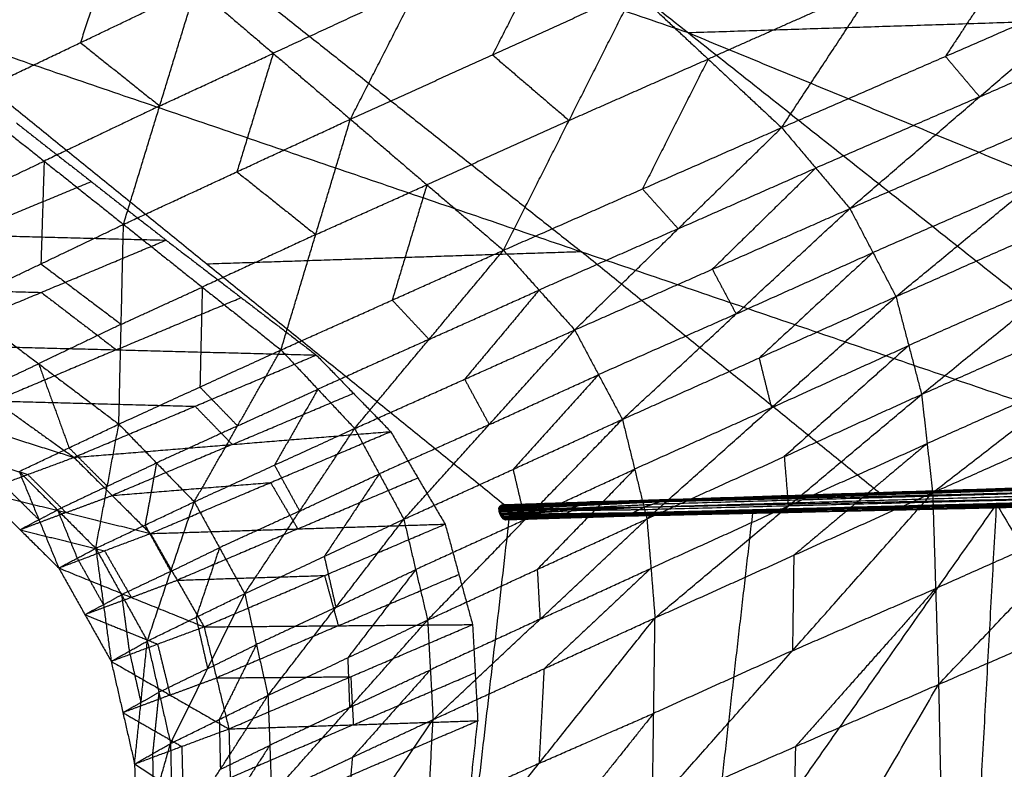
# Model space of a CAD drawing. Header units: millimetres. Extents: x -106 to 110, y -96 to 120.
# Tile 30 of 256: x -96.41 to -95.06, y -28.85 to -27.82. Entities that reach past the tile are written whole.
import ezdxf

# ---------------------------------------------------------------- set-up
doc = ezdxf.new("R2010")
doc.units = ezdxf.units.MM
doc.header["$MEASUREMENT"] = 0
doc.layers.add('Default', color=7, linetype='Continuous', true_color=0x000000)

msp = doc.modelspace()

# ---------------------------------------------------------------- linework, layer by layer
at = {"layer": 'Default'}
for points in [[(-96.5611, -27.8259, 11.9814), (-96.4147, -27.5258, 11.5139), (-96.2683, -27.2256, 11.0464)], [(-96.2683, -27.2256, 11.0464), (-95.4926, -27.8407, 11.5742), (-94.7169, -28.4557, 12.1021)], [(-96.2683, -27.2256, 11.0464), (-94.8255, -27.8192, 11.2033), (-93.3827, -28.4129, 11.3602)], [(-96.4147, -27.5258, 11.5139), (-96.0268, -27.8333, 11.7778), (-95.639, -28.1408, 12.0417)], [(-95.4926, -27.8407, 11.5742), (-95.9536, -27.6832, 11.544), (-96.4147, -27.5258, 11.5139)], [(-95.365, -27.9706, 13.7378), (-95.2361, -27.7747, 13.739), (-95.1072, -27.5788, 13.7401)], [(-96.4838, -27.9298, 13.3798), (-96.4273, -27.7565, 13.4417), (-96.3708, -27.5833, 13.5035)], [(-95.9556, -27.959, 13.6055), (-95.8627, -27.7766, 13.6389), (-95.7697, -27.5941, 13.6723)], [(-96.2689, -27.6809, 13.5271), (-96.2972, -27.7675, 13.4961), (-96.3254, -27.8541, 13.4652)], [(-95.0117, -27.677, 13.7469), (-95.0761, -27.7749, 13.7463), (-95.1406, -27.8729, 13.7457)], [(-95.668, -27.6884, 13.6881), (-95.7145, -27.7796, 13.6714), (-95.761, -27.8708, 13.6547)], [(-96.4838, -27.9298, 13.3798), (-96.3254, -27.8541, 13.4652), (-96.1671, -27.7784, 13.5506)], [(-96.2664, -28.1032, 13.4593), (-96.2168, -27.9408, 13.5049), (-96.1671, -27.7784, 13.5506)], [(-96.1671, -27.7784, 13.5506), (-96.0613, -27.8687, 13.578), (-95.9556, -27.959, 13.6055)], [(-95.8627, -27.7766, 13.6389), (-95.962, -27.8226, 13.6085), (-96.0613, -27.8687, 13.578)], [(-95.2361, -27.7747, 13.739), (-95.3509, -27.8256, 13.7299), (-95.4656, -27.8766, 13.7208)], [(-95.365, -27.9706, 13.7378), (-95.1406, -27.8729, 13.7457), (-94.9162, -27.7752, 13.7536)], [(-95.2715, -28.0815, 13.7516), (-95.0938, -27.9283, 13.7526), (-94.9162, -27.7752, 13.7536)], [(-95.9556, -27.959, 13.6055), (-95.761, -27.8708, 13.6547), (-95.5663, -27.7826, 13.7039)], [(-95.746, -28.1387, 13.6627), (-95.6561, -27.9607, 13.6833), (-95.5663, -27.7826, 13.7039)], [(-95.5663, -27.7826, 13.7039), (-95.4656, -27.8766, 13.7208), (-95.365, -27.9706, 13.7378)], [(-94.8255, -27.8192, 11.2033), (-95.159, -27.83, 11.3887), (-95.4926, -27.8407, 11.5742)], [(-96.5611, -27.8259, 11.9814), (-96.1517, -28.1577, 12.3314), (-95.7423, -28.4894, 12.6815)], [(-96.5611, -27.8259, 11.9814), (-95.639, -28.1408, 12.0417), (-94.7169, -28.4557, 12.1021)], [(-95.0938, -27.9283, 13.7526), (-94.9828, -27.8799, 13.7546), (-94.8718, -27.8316, 13.7565)], [(-95.4926, -27.8407, 11.5742), (-94.7712, -28.1375, 11.6527), (-94.0498, -28.4343, 11.7311)], [(-96.3254, -27.8541, 13.4652), (-96.2711, -27.8974, 13.4851), (-96.2168, -27.9408, 13.5049)], [(-96.2168, -27.9408, 13.5049), (-96.1391, -27.9047, 13.5415), (-96.0613, -27.8687, 13.578)], [(-96.0613, -27.8687, 13.578), (-96.0862, -27.9499, 13.5552), (-96.111, -28.0311, 13.5324)], [(-95.761, -27.8708, 13.6547), (-95.7086, -27.9158, 13.669), (-95.6561, -27.9607, 13.6833)], [(-95.1406, -27.8729, 13.7457), (-95.1172, -27.9006, 13.7492), (-95.0938, -27.9283, 13.7526)], [(-95.6561, -27.9607, 13.6833), (-95.5609, -27.9186, 13.7021), (-95.4656, -27.8766, 13.7208)], [(-95.4656, -27.8766, 13.7208), (-95.5106, -27.9656, 13.7105), (-95.5555, -28.0546, 13.7002)], [(-95.2715, -28.0815, 13.7516), (-95.0495, -27.9847, 13.7555), (-94.8275, -27.8879, 13.7594)], [(-95.2084, -28.2022, 13.7544), (-95.0179, -28.0451, 13.7569), (-94.8275, -27.8879, 13.7594)], [(-96.4838, -27.9298, 13.3798), (-96.3751, -28.0165, 13.4195), (-96.2664, -28.1032, 13.4593)], [(-95.0938, -27.9283, 13.7526), (-95.206, -27.9772, 13.7487), (-95.3182, -28.026, 13.7447)], [(-96.2168, -27.9408, 13.5049), (-96.2959, -27.9786, 13.4622), (-96.3751, -28.0165, 13.4195)], [(-96.4131, -27.9642, 12.0992), (-96.3106, -28.0445, 12.1885), (-96.2081, -28.1248, 12.2779)], [(-96.2664, -28.1032, 13.4593), (-96.111, -28.0311, 13.5324), (-95.9556, -27.959, 13.6055)], [(-96.0507, -28.2753, 13.5412), (-96.0031, -28.1172, 13.5733), (-95.9556, -27.959, 13.6055)], [(-95.9556, -27.959, 13.6055), (-95.8508, -28.0489, 13.6341), (-95.746, -28.1387, 13.6627)], [(-95.6561, -27.9607, 13.6833), (-95.7535, -28.0048, 13.6587), (-95.8508, -28.0489, 13.6341)], [(-95.746, -28.1387, 13.6627), (-95.5555, -28.0546, 13.7002), (-95.365, -27.9706, 13.7378)], [(-95.6484, -28.2479, 13.6857), (-95.5067, -28.1092, 13.7118), (-95.365, -27.9706, 13.7378)], [(-95.365, -27.9706, 13.7378), (-95.3182, -28.026, 13.7447), (-95.2715, -28.0815, 13.7516)], [(-95.2084, -28.2022, 13.7544), (-94.9876, -28.1045, 13.7573), (-94.7667, -28.0068, 13.7602)], [(-95.1733, -28.3363, 13.7445), (-94.97, -28.1716, 13.7524), (-94.7667, -28.0068, 13.7602)], [(-96.4881, -28.0706, 13.3307), (-96.4316, -28.0435, 13.3751), (-96.3751, -28.0165, 13.4195)], [(-96.3751, -28.0165, 13.4195), (-96.3773, -28.0869, 13.395), (-96.3795, -28.1573, 13.3704)], [(-96.111, -28.0311, 13.5324), (-96.0571, -28.0741, 13.5528), (-96.0031, -28.1172, 13.5733)], [(-95.5067, -28.1092, 13.7118), (-95.4125, -28.0676, 13.7282), (-95.3182, -28.026, 13.7447)], [(-95.3182, -28.026, 13.7447), (-95.3891, -28.0954, 13.7317), (-95.4599, -28.1647, 13.7187)], [(-96.4868, -28.1177, 12.329), (-96.3987, -28.0811, 12.2587), (-96.3106, -28.0445, 12.1885)], [(-96.0031, -28.1172, 13.5733), (-95.927, -28.083, 13.6037), (-95.8508, -28.0489, 13.6341)], [(-95.8508, -28.0489, 13.6341), (-95.8746, -28.1279, 13.618), (-95.8983, -28.207, 13.6019)], [(-95.0179, -28.0451, 13.7569), (-95.1289, -28.0935, 13.755), (-95.2399, -28.1418, 13.753)], [(-95.5555, -28.0546, 13.7002), (-95.5311, -28.0819, 13.706), (-95.5067, -28.1092, 13.7118)], [(-95.6484, -28.2479, 13.6857), (-95.4599, -28.1647, 13.7187), (-95.2715, -28.0815, 13.7516)], [(-95.5831, -28.3705, 13.691), (-95.4273, -28.226, 13.7213), (-95.2715, -28.0815, 13.7516)], [(-95.2715, -28.0815, 13.7516), (-95.2399, -28.1418, 13.753), (-95.2084, -28.2022, 13.7544)], [(-96.4925, -28.2114, 13.2815), (-96.3795, -28.1573, 13.3704), (-96.2664, -28.1032, 13.4593)], [(-96.2728, -28.377, 13.3876), (-96.2696, -28.2401, 13.4234), (-96.2664, -28.1032, 13.4593)], [(-96.2664, -28.1032, 13.4593), (-96.1585, -28.1892, 13.5002), (-96.0507, -28.2753, 13.5412)], [(-96.7655, -28.1105, 12.38), (-96.4868, -28.1177, 12.329), (-96.2081, -28.1248, 12.2779)], [(-96.0031, -28.1172, 13.5733), (-96.0808, -28.1532, 13.5368), (-96.1585, -28.1892, 13.5002)], [(-95.5067, -28.1092, 13.7118), (-95.6019, -28.1513, 13.693), (-95.6972, -28.1933, 13.6742)], [(-96.5499, -28.268, 12.5493), (-96.379, -28.1964, 12.4136), (-96.2081, -28.1248, 12.2779)], [(-96.2081, -28.1248, 12.2779), (-96.1052, -28.2035, 12.3681), (-96.0024, -28.2823, 12.4584)], [(-95.639, -28.1408, 12.0417), (-95.8953, -28.1492, 12.1866), (-96.1517, -28.1577, 12.3314)], [(-96.0507, -28.2753, 13.5412), (-95.8983, -28.207, 13.6019), (-95.746, -28.1387, 13.6627)], [(-95.9498, -28.383, 13.5739), (-95.8479, -28.2608, 13.6183), (-95.746, -28.1387, 13.6627)], [(-95.746, -28.1387, 13.6627), (-95.6972, -28.1933, 13.6742), (-95.6484, -28.2479, 13.6857)], [(-95.2296, -28.4726, 12.3918), (-95.4343, -28.3067, 12.2167), (-95.639, -28.1408, 12.0417)], [(-95.4273, -28.226, 13.7213), (-95.3336, -28.1839, 13.7372), (-95.2399, -28.1418, 13.753)], [(-95.2399, -28.1418, 13.753), (-95.3179, -28.2141, 13.7379), (-95.3958, -28.2864, 13.7227)], [(-95.1733, -28.3363, 13.7445), (-94.9516, -28.2375, 13.7495), (-94.73, -28.1386, 13.7544)], [(-95.1581, -28.471, 13.7281), (-94.944, -28.3048, 13.7412), (-94.73, -28.1386, 13.7544)], [(-96.3795, -28.1573, 13.3704), (-96.3245, -28.1987, 13.3969), (-96.2696, -28.2401, 13.4234)], [(-95.4599, -28.1647, 13.7187), (-95.4436, -28.1953, 13.72), (-95.4273, -28.226, 13.7213)], [(-94.97, -28.1716, 13.7524), (-95.0805, -28.2204, 13.7509), (-95.1909, -28.2693, 13.7495)], [(-96.6577, -28.1892, 12.4647), (-96.5183, -28.1928, 12.4391), (-96.379, -28.1964, 12.4136)], [(-96.379, -28.1964, 12.4136), (-96.3276, -28.2357, 12.4587), (-96.2762, -28.2751, 12.5039)], [(-96.2696, -28.2401, 13.4234), (-96.2141, -28.2147, 13.4618), (-96.1585, -28.1892, 13.5002)], [(-96.1585, -28.1892, 13.5002), (-96.1601, -28.2577, 13.4823), (-96.1617, -28.3262, 13.4644)], [(-95.8479, -28.2608, 13.6183), (-95.7725, -28.2271, 13.6463), (-95.6972, -28.1933, 13.6742)], [(-95.6972, -28.1933, 13.6742), (-95.7481, -28.2544, 13.652), (-95.7991, -28.3155, 13.6298)], [(-96.4925, -28.2114, 13.2815), (-96.3827, -28.2942, 13.3346), (-96.2728, -28.377, 13.3876)], [(-96.2762, -28.2751, 12.5039), (-96.1907, -28.2393, 12.436), (-96.1052, -28.2035, 12.3681)], [(-95.8983, -28.207, 13.6019), (-95.8731, -28.2339, 13.6101), (-95.8479, -28.2608, 13.6183)], [(-95.5831, -28.3705, 13.691), (-95.3958, -28.2864, 13.7227), (-95.2084, -28.2022, 13.7544)], [(-95.5495, -28.5069, 13.6767), (-95.3789, -28.3545, 13.7156), (-95.2084, -28.2022, 13.7544)], [(-95.2084, -28.2022, 13.7544), (-95.1909, -28.2693, 13.7495), (-95.1733, -28.3363, 13.7445)], [(-95.4273, -28.226, 13.7213), (-95.5215, -28.2676, 13.7049), (-95.6158, -28.3092, 13.6884)], [(-96.2696, -28.2401, 13.4234), (-96.3261, -28.2672, 13.379), (-96.3827, -28.2942, 13.3346)], [(-95.9498, -28.383, 13.5739), (-95.7991, -28.3155, 13.6298), (-95.6484, -28.2479, 13.6857)], [(-95.8825, -28.5074, 13.5821), (-95.7654, -28.3777, 13.6339), (-95.6484, -28.2479, 13.6857)], [(-95.6484, -28.2479, 13.6857), (-95.6158, -28.3092, 13.6884), (-95.5831, -28.3705, 13.691)], [(-95.8479, -28.2608, 13.6183), (-95.9241, -28.295, 13.5879), (-96.0002, -28.3292, 13.5575)], [(-96.5499, -28.268, 12.5493), (-96.4421, -28.3453, 12.6349), (-96.3343, -28.4226, 12.7204)], [(-96.5499, -28.268, 12.5493), (-96.2762, -28.2751, 12.5039), (-96.0024, -28.2823, 12.4584)], [(-96.2762, -28.2751, 12.5039), (-96.3591, -28.3102, 12.5694), (-96.4421, -28.3453, 12.6349)], [(-96.2728, -28.377, 13.3876), (-96.1617, -28.3262, 13.4644), (-96.0507, -28.2753, 13.5412)], [(-96.1695, -28.4835, 13.43), (-96.1101, -28.3794, 13.4856), (-96.0507, -28.2753, 13.5412)], [(-96.0507, -28.2753, 13.5412), (-96.0002, -28.3292, 13.5575), (-95.9498, -28.383, 13.5739)], [(-95.3789, -28.3545, 13.7156), (-95.2849, -28.3119, 13.7325), (-95.1909, -28.2693, 13.7495)], [(-95.1909, -28.2693, 13.7495), (-95.2761, -28.3454, 13.73), (-95.3614, -28.4216, 13.7106)], [(-95.1581, -28.471, 13.7281), (-94.9341, -28.3714, 13.7369), (-94.7101, -28.2717, 13.7456)], [(-95.15, -28.7338, 13.6915), (-94.9301, -28.5028, 13.7186), (-94.7101, -28.2717, 13.7456)], [(-96.3343, -28.4226, 12.7204), (-96.1683, -28.3525, 12.5894), (-96.0024, -28.2823, 12.4584)], [(-96.0024, -28.2823, 12.4584), (-95.9514, -28.3347, 12.4959), (-95.9005, -28.3872, 12.5334)], [(-95.3958, -28.2864, 13.7227), (-95.3874, -28.3204, 13.7192), (-95.3789, -28.3545, 13.7156)], [(-96.4509, -28.3266, 13.2491), (-96.4168, -28.3104, 13.2918), (-96.3827, -28.2942, 13.3346)], [(-96.3827, -28.2942, 13.3346), (-96.3619, -28.3518, 13.3183), (-96.341, -28.4095, 13.3021)], [(-94.944, -28.3048, 13.7412), (-95.0549, -28.3542, 13.7388), (-95.1657, -28.4037, 13.7363)], [(-96.6819, -28.3126, 12.8948), (-96.5081, -28.3676, 12.8076), (-96.3343, -28.4226, 12.7204)], [(-95.7991, -28.3155, 13.6298), (-95.7823, -28.3466, 13.6319), (-95.7654, -28.3777, 13.6339)], [(-95.7654, -28.3777, 13.6339), (-95.6906, -28.3434, 13.6611), (-95.6158, -28.3092, 13.6884)], [(-95.6158, -28.3092, 13.6884), (-95.6743, -28.3741, 13.6625), (-95.7328, -28.439, 13.6366)], [(-96.1617, -28.3262, 13.4644), (-96.1359, -28.3528, 13.475), (-96.1101, -28.3794, 13.4856)], [(-96.1101, -28.3794, 13.4856), (-96.0552, -28.3543, 13.5216), (-96.0002, -28.3292, 13.5575)], [(-96.0002, -28.3292, 13.5575), (-96.0299, -28.3812, 13.5297), (-96.0596, -28.4332, 13.5019)], [(-96.4421, -28.3453, 12.6349), (-96.3052, -28.3489, 12.6122), (-96.1683, -28.3525, 12.5894)], [(-96.1174, -28.4049, 12.6269), (-96.0344, -28.3698, 12.5614), (-95.9514, -28.3347, 12.4959)], [(-95.5495, -28.5069, 13.6767), (-95.3614, -28.4216, 13.7106), (-95.1733, -28.3363, 13.7445)], [(-95.5384, -28.6426, 13.6517), (-95.3559, -28.4894, 13.6981), (-95.1733, -28.3363, 13.7445)], [(-95.1733, -28.3363, 13.7445), (-95.1657, -28.4037, 13.7363), (-95.1581, -28.471, 13.7281)], [(-96.1683, -28.3525, 12.5894), (-96.1429, -28.3787, 12.6082), (-96.1174, -28.4049, 12.6269)], [(-95.3789, -28.3545, 13.7156), (-95.4726, -28.3966, 13.6997), (-95.5663, -28.4387, 13.6839)], [(-95.8825, -28.5074, 13.5821), (-95.7328, -28.439, 13.6366), (-95.5831, -28.3705, 13.691)], [(-95.8499, -28.6456, 13.5633), (-95.7165, -28.5081, 13.6272), (-95.5831, -28.3705, 13.691)], [(-95.5831, -28.3705, 13.691), (-95.5663, -28.4387, 13.6839), (-95.5495, -28.5069, 13.6767)], [(-96.4093, -28.4419, 13.2166), (-96.341, -28.4095, 13.3021), (-96.2728, -28.377, 13.3876)], [(-96.3343, -28.4226, 12.7204), (-96.1174, -28.4049, 12.6269), (-95.9005, -28.3872, 12.5334)], [(-96.3044, -28.5473, 13.2679), (-96.2886, -28.4622, 13.3277), (-96.2728, -28.377, 13.3876)], [(-96.2728, -28.377, 13.3876), (-96.2212, -28.4302, 13.4088), (-96.1695, -28.4835, 13.43)], [(-96.2296, -28.527, 12.7901), (-96.065, -28.4571, 12.6617), (-95.9005, -28.3872, 12.5334)], [(-96.1101, -28.3794, 13.4856), (-96.1656, -28.4048, 13.4472), (-96.2212, -28.4302, 13.4088)], [(-96.1695, -28.4835, 13.43), (-96.0596, -28.4332, 13.5019), (-95.9498, -28.383, 13.5739)], [(-96.1004, -28.6094, 13.4411), (-96.0251, -28.4962, 13.5075), (-95.9498, -28.383, 13.5739)], [(-95.9498, -28.383, 13.5739), (-95.9161, -28.4452, 13.578), (-95.8825, -28.5074, 13.5821)], [(-95.7654, -28.3777, 13.6339), (-95.8408, -28.4114, 13.6059), (-95.9161, -28.4452, 13.578)], [(-95.9005, -28.3872, 12.5334), (-95.8632, -28.4507, 12.5473), (-95.8259, -28.5141, 12.5613)], [(-96.5713, -28.3911, 12.9682), (-96.4844, -28.4186, 12.9246), (-96.3975, -28.4461, 12.8811)], [(-96.341, -28.4095, 13.3021), (-96.3148, -28.4358, 13.3149), (-96.2886, -28.4622, 13.3277)], [(-96.1174, -28.4049, 12.6269), (-96.1997, -28.4399, 12.6911), (-96.2819, -28.4748, 12.7553)], [(-95.3559, -28.4894, 13.6981), (-95.2608, -28.4465, 13.7172), (-95.1657, -28.4037, 13.7363)], [(-95.1657, -28.4037, 13.7363), (-95.257, -28.4802, 13.7131), (-95.3483, -28.5568, 13.6899)], [(-96.4607, -28.4695, 13.0417), (-96.3975, -28.4461, 12.8811), (-96.3343, -28.4226, 12.7204)], [(-96.3343, -28.4226, 12.7204), (-96.2819, -28.4748, 12.7553), (-96.2296, -28.527, 12.7901)], [(-95.5062, -28.4797, 12.5415), (-94.6891, -28.4527, 12.0841), (-93.8721, -28.4257, 11.6268)], [(-95.3614, -28.4216, 13.7106), (-95.3586, -28.4555, 13.7044), (-95.3559, -28.4894, 13.6981)], [(-96.4093, -28.4419, 13.2166), (-96.3822, -28.5081, 13.1586), (-96.3551, -28.5742, 13.1006)], [(-96.4093, -28.4419, 13.2166), (-96.3568, -28.4946, 13.2422), (-96.3044, -28.5473, 13.2679)], [(-96.2886, -28.4622, 13.3277), (-96.2549, -28.4462, 13.3682), (-96.2212, -28.4302, 13.4088)], [(-96.2212, -28.4302, 13.4088), (-96.229, -28.4728, 13.3788), (-96.2369, -28.5154, 13.3489)], [(-96.0596, -28.4332, 13.5019), (-96.0424, -28.4647, 13.5047), (-96.0251, -28.4962, 13.5075)], [(-95.7328, -28.439, 13.6366), (-95.7247, -28.4735, 13.6319), (-95.7165, -28.5081, 13.6272)], [(-95.7165, -28.5081, 13.6272), (-95.6414, -28.4734, 13.6555), (-95.5663, -28.4387, 13.6839)], [(-95.5663, -28.4387, 13.6839), (-95.633, -28.5075, 13.6519), (-95.6997, -28.5762, 13.62)], [(-95.5322, -28.4833, 12.5456), (-94.7198, -28.4574, 12.0902), (-93.9073, -28.4316, 11.6349)], [(-95.5062, -28.4797, 12.5415), (-94.7067, -28.4557, 12.0882), (-93.9073, -28.4316, 11.6349)], [(-94.2945, -28.4407, 11.8644), (-94.703, -28.4542, 12.0931), (-95.1115, -28.4677, 12.3218)], [(-96.435, -28.4557, 13.1291), (-96.4086, -28.4819, 13.1439), (-96.3822, -28.5081, 13.1586)], [(-96.3975, -28.4461, 12.8811), (-96.3713, -28.4722, 12.8985), (-96.3451, -28.4982, 12.9159)], [(-96.0277, -28.5206, 12.6757), (-95.9455, -28.4856, 12.6115), (-95.8632, -28.4507, 12.5473)], [(-96.0251, -28.4962, 13.5075), (-95.9706, -28.4707, 13.5428), (-95.9161, -28.4452, 13.578)], [(-95.9161, -28.4452, 13.578), (-95.9538, -28.5018, 13.5448), (-95.9914, -28.5584, 13.5116)], [(-95.7423, -28.4894, 12.6815), (-95.2296, -28.4726, 12.3918), (-94.7169, -28.4557, 12.1021)], [(-95.5533, -28.4907, 12.552), (-94.7445, -28.4672, 12.0987), (-93.9358, -28.4438, 11.6455)], [(-95.5322, -28.4833, 12.5456), (-94.734, -28.4635, 12.0955), (-93.9358, -28.4438, 11.6455)], [(-94.7067, -28.4557, 12.0882), (-95.113, -28.4686, 12.3159), (-95.5192, -28.4815, 12.5435)], [(-95.5062, -28.4797, 12.5415), (-95.1115, -28.4677, 12.3218), (-94.7169, -28.4557, 12.1021)], [(-95.4861, -28.4805, 12.5355), (-95.1015, -28.4681, 12.3188), (-94.7169, -28.4557, 12.1021)], [(-96.2886, -28.4622, 13.3277), (-96.3227, -28.4784, 13.285), (-96.3568, -28.4946, 13.2422)], [(-96.2819, -28.4748, 12.7553), (-96.1735, -28.4659, 12.7085), (-96.065, -28.4571, 12.6617)], [(-96.065, -28.4571, 12.6617), (-96.0464, -28.4888, 12.6687), (-96.0277, -28.5206, 12.6757)], [(-95.5891, -28.5025, 12.5922), (-94.7157, -28.4818, 12.1062), (-93.8422, -28.4611, 11.6201)], [(-95.5891, -28.5025, 12.5922), (-94.7884, -28.4847, 12.1455), (-93.9876, -28.467, 11.6988)], [(-95.5799, -28.503, 12.5767), (-94.7767, -28.4842, 12.128), (-93.9734, -28.4655, 11.6793)], [(-95.5799, -28.503, 12.5767), (-94.7838, -28.485, 12.1378), (-93.9876, -28.467, 11.6988)], [(-95.5686, -28.4984, 12.5626), (-94.7627, -28.4776, 12.1117), (-93.9569, -28.4567, 11.6608)], [(-95.5686, -28.4984, 12.5626), (-94.771, -28.482, 12.121), (-93.9734, -28.4655, 11.6793)], [(-95.5533, -28.4907, 12.552), (-94.7551, -28.4737, 12.1064), (-93.9569, -28.4567, 11.6608)], [(-94.734, -28.4635, 12.0955), (-95.1384, -28.4753, 12.3222), (-95.5428, -28.487, 12.5488)], [(-95.1015, -28.4681, 12.3188), (-95.2988, -28.4741, 12.4286), (-95.4961, -28.4801, 12.5385)], [(-95.1015, -28.4681, 12.3188), (-95.1655, -28.4703, 12.3553), (-95.2296, -28.4726, 12.3918)], [(-95.1115, -28.4677, 12.3218), (-95.1065, -28.4679, 12.3203), (-95.1015, -28.4681, 12.3188)], [(-95.0705, -28.4867, 12.3042), (-94.4563, -28.4739, 11.9622), (-93.8422, -28.4611, 11.6201)], [(-96.4607, -28.4695, 13.0417), (-96.4079, -28.5219, 13.0711), (-96.3551, -28.5742, 13.1006)], [(-96.4607, -28.4695, 13.0417), (-96.3451, -28.4982, 12.9159), (-96.2296, -28.527, 12.7901)], [(-96.3451, -28.4982, 12.9159), (-96.3135, -28.4865, 12.8356), (-96.2819, -28.4748, 12.7553)], [(-95.7483, -28.4877, 12.6746), (-95.6272, -28.4837, 12.6081), (-95.5062, -28.4797, 12.5415)], [(-95.7458, -28.4874, 12.678), (-95.626, -28.4835, 12.6097), (-95.5062, -28.4797, 12.5415)], [(-95.7441, -28.4878, 12.6801), (-95.6251, -28.4837, 12.6108), (-95.5062, -28.4797, 12.5415)], [(-95.7441, -28.4878, 12.6801), (-95.6151, -28.4841, 12.6078), (-95.4861, -28.4805, 12.5355)], [(-95.7431, -28.4884, 12.681), (-95.6146, -28.4844, 12.6083), (-95.4861, -28.4805, 12.5355)], [(-95.7426, -28.4888, 12.6813), (-95.6144, -28.4847, 12.6084), (-95.4861, -28.4805, 12.5355)], [(-95.7423, -28.4894, 12.6815), (-95.6142, -28.4849, 12.6085), (-95.4861, -28.4805, 12.5355)], [(-95.5192, -28.4815, 12.5435), (-95.5732, -28.4826, 12.5758), (-95.6272, -28.4837, 12.6081)], [(-95.4961, -28.4801, 12.5385), (-95.5556, -28.4821, 12.5731), (-95.6151, -28.4841, 12.6078)], [(-95.2296, -28.4726, 12.3918), (-95.4219, -28.4788, 12.5001), (-95.6142, -28.4849, 12.6085)], [(-94.771, -28.482, 12.121), (-95.1726, -28.4913, 12.3453), (-95.5743, -28.5007, 12.5697)], [(-94.7551, -28.4737, 12.1064), (-95.158, -28.4841, 12.3318), (-95.5609, -28.4946, 12.5573)], [(-95.542, -28.9042, 13.5943), (-95.3501, -28.6876, 13.6612), (-95.1581, -28.471, 13.7281)], [(-95.5384, -28.6426, 13.6517), (-95.3483, -28.5568, 13.6899), (-95.1581, -28.471, 13.7281)], [(-95.5322, -28.4833, 12.5456), (-95.5192, -28.4815, 12.5435), (-95.5062, -28.4797, 12.5415)], [(-95.5062, -28.4797, 12.5415), (-95.4961, -28.4801, 12.5385), (-95.4861, -28.4805, 12.5355)], [(-95.3298, -28.4946, 12.4482), (-94.8931, -28.4843, 12.2052), (-94.4563, -28.4739, 11.9622)], [(-94.7157, -28.4818, 12.1062), (-95.0227, -28.4882, 12.2772), (-95.3298, -28.4946, 12.4482)], [(-95.1581, -28.471, 13.7281), (-95.1541, -28.6024, 13.7098), (-95.15, -28.7338, 13.6915)], [(-96.3822, -28.5081, 13.1586), (-96.3695, -28.5013, 13.2004), (-96.3568, -28.4946, 13.2422)], [(-96.3568, -28.4946, 13.2422), (-96.3433, -28.5277, 13.2132), (-96.3298, -28.5608, 13.1842)], [(-96.3044, -28.5473, 13.2679), (-96.2369, -28.5154, 13.3489), (-96.1695, -28.4835, 13.43)], [(-96.2338, -28.6744, 13.2821), (-96.2016, -28.5789, 13.356), (-96.1695, -28.4835, 13.43)], [(-96.1695, -28.4835, 13.43), (-96.1349, -28.5464, 13.4355), (-96.1004, -28.6094, 13.4411)], [(-96.0251, -28.4962, 13.5075), (-96.08, -28.5213, 13.4715), (-96.1349, -28.5464, 13.4355)], [(-95.8657, -29.6198, 11.9161), (-95.4681, -29.0533, 12.1102), (-95.0705, -28.4867, 12.3042)], [(-95.7524, -28.4936, 12.6663), (-95.6423, -28.4885, 12.6059), (-95.5322, -28.4833, 12.5456)], [(-95.7524, -28.4936, 12.6663), (-95.6528, -28.4922, 12.6092), (-95.5533, -28.4907, 12.552)], [(-95.7524, -28.4936, 12.6663), (-95.7521, -28.4924, 12.6674), (-95.7517, -28.4911, 12.6685)], [(-95.7524, -28.4936, 12.6663), (-95.7523, -28.4952, 12.6656), (-95.7522, -28.4967, 12.6649)], [(-95.6528, -28.4922, 12.6092), (-95.7026, -28.4937, 12.6374), (-95.7523, -28.4952, 12.6656)], [(-95.7523, -28.4952, 12.6656), (-95.7025, -28.4945, 12.637), (-95.6527, -28.4937, 12.6085)], [(-95.7522, -28.4967, 12.6649), (-95.6527, -28.4937, 12.6085), (-95.5533, -28.4907, 12.552)], [(-95.7521, -28.4924, 12.6674), (-95.6972, -28.4904, 12.6367), (-95.6423, -28.4885, 12.6059)], [(-95.7517, -28.4911, 12.6685), (-95.642, -28.4872, 12.607), (-95.5322, -28.4833, 12.5456)], [(-95.7517, -28.4911, 12.6685), (-95.7511, -28.4902, 12.6698), (-95.7504, -28.4892, 12.6712)], [(-95.7515, -28.4987, 12.6647), (-95.7018, -28.4971, 12.6365), (-95.6521, -28.4956, 12.6082)], [(-95.7511, -28.4902, 12.6698), (-95.6965, -28.4887, 12.6384), (-95.642, -28.4872, 12.607)], [(-95.7509, -28.5006, 12.6645), (-95.6521, -28.4956, 12.6082), (-95.5533, -28.4907, 12.552)], [(-95.7504, -28.4892, 12.6712), (-95.6413, -28.4862, 12.6084), (-95.5322, -28.4833, 12.5456)], [(-95.7504, -28.4892, 12.6712), (-95.7494, -28.4885, 12.6729), (-95.7483, -28.4877, 12.6746)], [(-95.6403, -28.4855, 12.6101), (-95.6948, -28.487, 12.6415), (-95.7494, -28.4885, 12.6729)], [(-95.7483, -28.4877, 12.6746), (-95.6403, -28.4855, 12.6101), (-95.5322, -28.4833, 12.5456)], [(-95.7483, -28.4877, 12.6746), (-95.7471, -28.4876, 12.6763), (-95.7458, -28.4874, 12.678)], [(-95.7471, -28.4876, 12.6763), (-95.6872, -28.4856, 12.6422), (-95.6272, -28.4837, 12.6081)], [(-95.7458, -28.4874, 12.678), (-95.745, -28.4876, 12.679), (-95.7441, -28.4878, 12.6801)], [(-95.745, -28.4876, 12.679), (-95.6855, -28.4856, 12.6444), (-95.626, -28.4835, 12.6097)], [(-95.7441, -28.4878, 12.6801), (-95.7436, -28.4881, 12.6805), (-95.7431, -28.4884, 12.681)], [(-95.6146, -28.4844, 12.6083), (-95.6791, -28.4863, 12.6444), (-95.7436, -28.4881, 12.6805)], [(-95.7431, -28.4884, 12.681), (-95.7429, -28.4886, 12.6812), (-95.7426, -28.4888, 12.6813)], [(-95.6144, -28.4847, 12.6084), (-95.6786, -28.4866, 12.6448), (-95.7429, -28.4886, 12.6812)], [(-95.7426, -28.4888, 12.6813), (-95.7425, -28.4891, 12.6814), (-95.7423, -28.4894, 12.6815)], [(-95.7425, -28.4891, 12.6814), (-95.6784, -28.4869, 12.6449), (-95.6144, -28.4847, 12.6084)], [(-95.6142, -28.4849, 12.6085), (-95.6783, -28.487, 12.6449), (-95.7425, -28.4891, 12.6814)], [(-95.7375, -28.5027, 12.6804), (-95.404, -28.4947, 12.4923), (-95.0705, -28.4867, 12.3042)], [(-95.334, -28.4932, 12.4528), (-95.5007, -28.4972, 12.5468), (-95.6675, -28.5012, 12.6409)], [(-95.6675, -28.5012, 12.6409), (-95.5358, -28.498, 12.5666), (-95.404, -28.4947, 12.4923)], [(-95.6521, -28.4956, 12.6082), (-95.6559, -28.4976, 12.6109), (-95.6597, -28.4995, 12.6136)], [(-95.6528, -28.4922, 12.6092), (-95.5978, -28.4896, 12.579), (-95.5428, -28.487, 12.5488)], [(-95.6423, -28.4885, 12.6059), (-95.6476, -28.4903, 12.6075), (-95.6528, -28.4922, 12.6092)], [(-95.6521, -28.4956, 12.6082), (-95.6524, -28.4947, 12.6083), (-95.6527, -28.4937, 12.6085)], [(-95.5609, -28.4946, 12.5573), (-95.6065, -28.4951, 12.5828), (-95.6521, -28.4956, 12.6082)], [(-95.6423, -28.4885, 12.6059), (-95.6422, -28.4878, 12.6065), (-95.642, -28.4872, 12.607)], [(-95.642, -28.4872, 12.607), (-95.6417, -28.4867, 12.6077), (-95.6413, -28.4862, 12.6084)], [(-95.6413, -28.4862, 12.6084), (-95.6408, -28.4859, 12.6092), (-95.6403, -28.4855, 12.6101)], [(-95.6272, -28.4837, 12.6081), (-95.6338, -28.4846, 12.6091), (-95.6403, -28.4855, 12.6101)], [(-95.6272, -28.4837, 12.6081), (-95.6266, -28.4836, 12.6089), (-95.626, -28.4835, 12.6097)], [(-95.626, -28.4835, 12.6097), (-95.6256, -28.4836, 12.6103), (-95.6251, -28.4837, 12.6108)], [(-95.6151, -28.4841, 12.6078), (-95.6201, -28.4839, 12.6093), (-95.6251, -28.4837, 12.6108)], [(-95.6151, -28.4841, 12.6078), (-95.6149, -28.4843, 12.608), (-95.6146, -28.4844, 12.6083)], [(-95.6146, -28.4844, 12.6083), (-95.6145, -28.4845, 12.6083), (-95.6144, -28.4847, 12.6084)], [(-95.5975, -28.4997, 12.6014), (-95.334, -28.4932, 12.4528), (-95.0705, -28.4867, 12.3042)], [(-95.5933, -28.5011, 12.5968), (-95.4636, -28.4971, 12.5248), (-95.334, -28.4932, 12.4528)], [(-95.3298, -28.4946, 12.4482), (-95.4616, -28.4979, 12.5225), (-95.5933, -28.5011, 12.5968)], [(-95.5891, -28.5025, 12.5922), (-95.3298, -28.4946, 12.4482), (-95.0705, -28.4867, 12.3042)], [(-94.7838, -28.485, 12.1378), (-95.1842, -28.4939, 12.3611), (-95.5845, -28.5027, 12.5845)], [(-95.5686, -28.4984, 12.5626), (-95.5609, -28.4946, 12.5573), (-95.5533, -28.4907, 12.552)], [(-95.5533, -28.4907, 12.552), (-95.5428, -28.487, 12.5488), (-95.5322, -28.4833, 12.5456)], [(-95.3559, -28.4894, 13.6981), (-95.4499, -28.5321, 13.6812), (-95.5439, -28.5747, 13.6642)], [(-95.4681, -29.0533, 12.1102), (-95.436, -28.774, 12.3013), (-95.404, -28.4947, 12.4923)], [(-95.1752, -30.3956, 11.0821), (-95.1228, -29.4412, 11.6932), (-95.0705, -28.4867, 12.3042)], [(-95.0705, -28.4867, 12.3042), (-94.5152, -29.4288, 11.3578), (-93.9599, -30.3709, 10.4114)], [(-96.3451, -28.4982, 12.9159), (-96.3765, -28.5101, 12.9935), (-96.4079, -28.5219, 13.0711)], [(-96.3822, -28.5081, 13.1586), (-96.395, -28.515, 13.1149), (-96.4079, -28.5219, 13.0711)], [(-96.1004, -28.6094, 13.4411), (-95.9914, -28.5584, 13.5116), (-95.8825, -28.5074, 13.5821)], [(-96.0685, -28.749, 13.4184), (-95.9755, -28.6282, 13.5003), (-95.8825, -28.5074, 13.5821)], [(-95.8825, -28.5074, 13.5821), (-95.8662, -28.5765, 13.5727), (-95.8499, -28.6456, 13.5633)], [(-95.7165, -28.5081, 13.6272), (-95.7914, -28.5423, 13.5999), (-95.8662, -28.5765, 13.5727)], [(-95.8657, -29.6198, 11.9161), (-95.8016, -29.0612, 12.2983), (-95.7375, -28.5027, 12.6804)], [(-95.8499, -28.6456, 13.5633), (-95.6997, -28.5762, 13.62), (-95.5495, -28.5069, 13.6767)], [(-95.8424, -28.782, 13.5296), (-95.6959, -28.6444, 13.6031), (-95.5495, -28.5069, 13.6767)], [(-95.7522, -28.4967, 12.6649), (-95.7515, -28.4987, 12.6647), (-95.7509, -28.5006, 12.6645)], [(-95.7509, -28.5006, 12.6645), (-95.6597, -28.4995, 12.6136), (-95.5686, -28.4984, 12.5626)], [(-95.7509, -28.5006, 12.6645), (-95.75, -28.5022, 12.6647), (-95.7491, -28.5038, 12.665)], [(-95.6597, -28.4995, 12.6136), (-95.7049, -28.5008, 12.6392), (-95.75, -28.5022, 12.6647)], [(-95.7491, -28.5038, 12.665), (-95.6589, -28.5011, 12.6138), (-95.5686, -28.4984, 12.5626)], [(-95.7491, -28.5038, 12.665), (-95.7481, -28.505, 12.6657), (-95.7472, -28.5061, 12.6663)], [(-95.6589, -28.5011, 12.6138), (-95.7035, -28.503, 12.6397), (-95.7481, -28.505, 12.6657)], [(-95.7472, -28.5061, 12.6663), (-95.6579, -28.5022, 12.6145), (-95.5686, -28.4984, 12.5626)], [(-95.7472, -28.5061, 12.6663), (-95.6636, -28.5045, 12.6215), (-95.5799, -28.503, 12.5767)], [(-95.7472, -28.5061, 12.6663), (-95.7461, -28.5067, 12.6673), (-95.745, -28.5074, 12.6683)], [(-95.7461, -28.5067, 12.6673), (-95.7043, -28.506, 12.6449), (-95.6625, -28.5052, 12.6225)], [(-95.745, -28.5074, 12.6683), (-95.6625, -28.5052, 12.6225), (-95.5799, -28.503, 12.5767)], [(-95.745, -28.5074, 12.6683), (-95.744, -28.5077, 12.6696), (-95.7429, -28.508, 12.6708)], [(-95.744, -28.5077, 12.6696), (-95.7027, -28.5066, 12.6466), (-95.6614, -28.5055, 12.6237)], [(-95.7429, -28.508, 12.6708), (-95.6614, -28.5055, 12.6237), (-95.5799, -28.503, 12.5767)], [(-95.7429, -28.508, 12.6708), (-95.7417, -28.5079, 12.6724), (-95.7405, -28.5078, 12.6739)], [(-95.7417, -28.5079, 12.6724), (-95.701, -28.5066, 12.6488), (-95.6602, -28.5054, 12.6253)], [(-95.7405, -28.5078, 12.6739), (-95.6648, -28.5051, 12.6331), (-95.5891, -28.5025, 12.5922)], [(-95.7405, -28.5078, 12.6739), (-95.6602, -28.5054, 12.6253), (-95.5799, -28.503, 12.5767)], [(-95.7405, -28.5078, 12.6739), (-95.7395, -28.5071, 12.6755), (-95.7386, -28.5065, 12.6771)], [(-95.7395, -28.5071, 12.6755), (-95.7017, -28.5058, 12.6551), (-95.6639, -28.5045, 12.6347)], [(-95.7386, -28.5065, 12.6771), (-95.6639, -28.5045, 12.6347), (-95.5891, -28.5025, 12.5922)], [(-95.7386, -28.5065, 12.6771), (-95.7381, -28.5058, 12.6781), (-95.7376, -28.505, 12.6791)], [(-95.7381, -28.5058, 12.6781), (-95.7007, -28.5048, 12.6569), (-95.6634, -28.5038, 12.6357)], [(-95.7376, -28.505, 12.6791), (-95.6675, -28.5023, 12.6402), (-95.5975, -28.4997, 12.6014)], [(-95.7376, -28.505, 12.6791), (-95.6634, -28.5038, 12.6357), (-95.5891, -28.5025, 12.5922)], [(-95.7376, -28.505, 12.6791), (-95.7375, -28.5045, 12.6796), (-95.7373, -28.5039, 12.68)], [(-95.7375, -28.5027, 12.6804), (-95.6675, -28.5012, 12.6409), (-95.5975, -28.4997, 12.6014)], [(-95.7375, -28.5045, 12.6796), (-95.7024, -28.5031, 12.6601), (-95.6674, -28.5018, 12.6407)], [(-95.6675, -28.5023, 12.6402), (-95.7025, -28.5034, 12.6599), (-95.7375, -28.5045, 12.6796)], [(-95.7375, -28.5027, 12.6804), (-95.7374, -28.503, 12.6804), (-95.7374, -28.5033, 12.6803)], [(-95.7374, -28.5033, 12.6803), (-95.6674, -28.5015, 12.6409), (-95.5975, -28.4997, 12.6014)], [(-95.7374, -28.503, 12.6804), (-95.7025, -28.5021, 12.6606), (-95.6675, -28.5012, 12.6409)], [(-95.7374, -28.5033, 12.6803), (-95.7373, -28.5036, 12.6802), (-95.7373, -28.5039, 12.68)], [(-95.7373, -28.5039, 12.68), (-95.6674, -28.5018, 12.6407), (-95.5975, -28.4997, 12.6014)], [(-95.7373, -28.5036, 12.6802), (-95.7024, -28.5026, 12.6605), (-95.6674, -28.5015, 12.6409)], [(-95.6675, -28.5023, 12.6402), (-95.6304, -28.5017, 12.6185), (-95.5933, -28.5011, 12.5968)], [(-95.6675, -28.5012, 12.6409), (-95.6675, -28.5013, 12.6409), (-95.6674, -28.5015, 12.6409)], [(-95.6674, -28.5015, 12.6409), (-95.6674, -28.5016, 12.6408), (-95.6674, -28.5018, 12.6407)], [(-95.6639, -28.5045, 12.6347), (-95.6643, -28.5048, 12.6339), (-95.6648, -28.5051, 12.6331)], [(-95.6602, -28.5054, 12.6253), (-95.6625, -28.5053, 12.6292), (-95.6648, -28.5051, 12.6331)], [(-95.6634, -28.5038, 12.6357), (-95.6636, -28.5041, 12.6352), (-95.6639, -28.5045, 12.6347)], [(-95.6579, -28.5022, 12.6145), (-95.6607, -28.5034, 12.618), (-95.6636, -28.5045, 12.6215)], [(-95.6625, -28.5052, 12.6225), (-95.663, -28.5049, 12.622), (-95.6636, -28.5045, 12.6215)], [(-95.5933, -28.5011, 12.5968), (-95.6283, -28.5024, 12.6162), (-95.6634, -28.5038, 12.6357)], [(-95.6614, -28.5055, 12.6237), (-95.662, -28.5053, 12.6231), (-95.6625, -28.5052, 12.6225)], [(-95.6602, -28.5054, 12.6253), (-95.6608, -28.5054, 12.6245), (-95.6614, -28.5055, 12.6237)], [(-95.5845, -28.5027, 12.5845), (-95.6224, -28.5041, 12.6049), (-95.6602, -28.5054, 12.6253)], [(-95.6589, -28.5011, 12.6138), (-95.6593, -28.5003, 12.6137), (-95.6597, -28.4995, 12.6136)], [(-95.6579, -28.5022, 12.6145), (-95.6584, -28.5017, 12.6142), (-95.6589, -28.5011, 12.6138)], [(-95.5743, -28.5007, 12.5697), (-95.6161, -28.5015, 12.5921), (-95.6579, -28.5022, 12.6145)], [(-95.5975, -28.4997, 12.6014), (-95.5933, -28.5011, 12.5968), (-95.5891, -28.5025, 12.5922)], [(-95.5891, -28.5025, 12.5922), (-95.5845, -28.5027, 12.5845), (-95.5799, -28.503, 12.5767)], [(-95.5799, -28.503, 12.5767), (-95.5743, -28.5007, 12.5697), (-95.5686, -28.4984, 12.5626)], [(-95.5495, -28.5069, 13.6767), (-95.5439, -28.5747, 13.6642), (-95.5384, -28.6426, 13.6517)], [(-94.9301, -28.5028, 13.7186), (-95.0421, -28.5526, 13.7142), (-95.1541, -28.6024, 13.7098)], [(-96.4079, -28.5219, 13.0711), (-96.3501, -28.5362, 13.0082), (-96.2924, -28.5506, 12.9453)], [(-96.2369, -28.5154, 13.3489), (-96.2193, -28.5472, 13.3525), (-96.2016, -28.5789, 13.356)], [(-96.2296, -28.527, 12.7901), (-96.0277, -28.5206, 12.6757), (-95.8259, -28.5141, 12.5613)], [(-96.0277, -28.5206, 12.6757), (-96.1103, -28.5558, 12.7386), (-96.1929, -28.591, 12.8015)], [(-96.1561, -28.6549, 12.8129), (-95.991, -28.5845, 12.6871), (-95.8259, -28.5141, 12.5613)], [(-95.8259, -28.5141, 12.5613), (-95.8071, -28.583, 12.5487), (-95.7883, -28.6518, 12.536)], [(-96.3551, -28.5742, 13.1006), (-96.2924, -28.5506, 12.9453), (-96.2296, -28.527, 12.7901)], [(-96.2296, -28.527, 12.7901), (-96.1929, -28.591, 12.8015), (-96.1561, -28.6549, 12.8129)], [(-95.15, -28.7338, 13.6915), (-94.9196, -28.6342, 13.7095), (-94.6892, -28.5347, 13.7275)], [(-95.1393, -29.2611, 13.6253), (-94.9143, -28.8979, 13.6764), (-94.6892, -28.5347, 13.7275)], [(-96.3551, -28.5742, 13.1006), (-96.3298, -28.5608, 13.1842), (-96.3044, -28.5473, 13.2679)], [(-96.3044, -28.5473, 13.2679), (-96.2938, -28.6247, 13.1929), (-96.2833, -28.7021, 13.1179)], [(-96.3044, -28.5473, 13.2679), (-96.2691, -28.6109, 13.275), (-96.2338, -28.6744, 13.2821)], [(-96.2016, -28.5789, 13.356), (-96.1683, -28.5627, 13.3958), (-96.1349, -28.5464, 13.4355)], [(-96.1349, -28.5464, 13.4355), (-96.151, -28.5942, 13.3986), (-96.1671, -28.6419, 13.3616)], [(-96.3298, -28.5608, 13.1842), (-96.3118, -28.5927, 13.1886), (-96.2938, -28.6247, 13.1929)], [(-96.2924, -28.5506, 12.9453), (-96.274, -28.5826, 12.9511), (-96.2556, -28.6146, 12.9568)], [(-95.9914, -28.5584, 13.5116), (-95.9835, -28.5933, 13.5059), (-95.9755, -28.6282, 13.5003)], [(-95.3483, -28.5568, 13.6899), (-95.3492, -28.6222, 13.6755), (-95.3501, -28.6876, 13.6612)], [(-96.3551, -28.5742, 13.1006), (-96.3192, -28.6382, 13.1092), (-96.2833, -28.7021, 13.1179)], [(-96.3551, -28.5742, 13.1006), (-96.2556, -28.6146, 12.9568), (-96.1561, -28.6549, 12.8129)], [(-95.9755, -28.6282, 13.5003), (-95.9208, -28.6024, 13.5365), (-95.8662, -28.5765, 13.5727)], [(-95.8662, -28.5765, 13.5727), (-95.9127, -28.6369, 13.5318), (-95.9592, -28.6973, 13.4909)], [(-95.6997, -28.5762, 13.62), (-95.6978, -28.6103, 13.6116), (-95.6959, -28.6444, 13.6031)], [(-95.6959, -28.6444, 13.6031), (-95.6199, -28.6096, 13.6337), (-95.5439, -28.5747, 13.6642)], [(-95.5439, -28.5747, 13.6642), (-95.6172, -28.6435, 13.6274), (-95.6904, -28.7123, 13.5906)], [(-96.2016, -28.5789, 13.356), (-96.2354, -28.5949, 13.3155), (-96.2691, -28.6109, 13.275)], [(-96.1929, -28.591, 12.8015), (-96.0919, -28.5877, 12.7443), (-95.991, -28.5845, 12.6871)], [(-95.991, -28.5845, 12.6871), (-95.9816, -28.619, 12.6808), (-95.9722, -28.6534, 12.6745)], [(-95.9722, -28.6534, 12.6745), (-95.8897, -28.6182, 12.6116), (-95.8071, -28.583, 12.5487)], [(-96.2556, -28.6146, 12.9568), (-96.2242, -28.6028, 12.8791), (-96.1929, -28.591, 12.8015)], [(-95.3501, -28.6876, 13.6612), (-95.2521, -28.645, 13.6855), (-95.1541, -28.6024, 13.7098)], [(-95.1541, -28.6024, 13.7098), (-95.25, -28.7107, 13.6764), (-95.346, -28.819, 13.6429)], [(-96.2556, -28.6146, 12.9568), (-96.2874, -28.6264, 13.033), (-96.3192, -28.6382, 13.1092)], [(-96.2938, -28.6247, 13.1929), (-96.2815, -28.6178, 13.2339), (-96.2691, -28.6109, 13.275)], [(-96.2691, -28.6109, 13.275), (-96.2638, -28.6496, 13.2375), (-96.2585, -28.6883, 13.2)], [(-96.2338, -28.6744, 13.2821), (-96.1671, -28.6419, 13.3616), (-96.1004, -28.6094, 13.4411)], [(-96.202, -28.8149, 13.2563), (-96.1512, -28.7122, 13.3487), (-96.1004, -28.6094, 13.4411)], [(-96.1004, -28.6094, 13.4411), (-96.0844, -28.6792, 13.4298), (-96.0685, -28.749, 13.4184)], [(-96.2938, -28.6247, 13.1929), (-96.3065, -28.6314, 13.1511), (-96.3192, -28.6382, 13.1092)], [(-95.9755, -28.6282, 13.5003), (-96.0299, -28.6537, 13.465), (-96.0844, -28.6792, 13.4298)], [(-96.3192, -28.6382, 13.1092), (-96.2694, -28.6584, 13.0373), (-96.2197, -28.6785, 12.9654)], [(-96.1671, -28.6419, 13.3616), (-96.1591, -28.677, 13.3551), (-96.1512, -28.7122, 13.3487)], [(-95.8562, -29.0416, 13.4505), (-95.6973, -28.8421, 13.5511), (-95.5384, -28.6426, 13.6517)], [(-95.6959, -28.6444, 13.6031), (-95.771, -28.6791, 13.5748), (-95.8461, -28.7138, 13.5464)], [(-95.8424, -28.782, 13.5296), (-95.6904, -28.7123, 13.5906), (-95.5384, -28.6426, 13.6517)], [(-95.542, -28.9042, 13.5943), (-95.5402, -28.7734, 13.623), (-95.5384, -28.6426, 13.6517)], [(-96.2833, -28.7021, 13.1179), (-96.2197, -28.6785, 12.9654), (-96.1561, -28.6549, 12.8129)], [(-96.1561, -28.6549, 12.8129), (-95.9722, -28.6534, 12.6745), (-95.7883, -28.6518, 12.536)], [(-96.1561, -28.6549, 12.8129), (-96.139, -28.7249, 12.7987), (-96.122, -28.7948, 12.7845)], [(-95.9722, -28.6534, 12.6745), (-96.0556, -28.6891, 12.7366), (-96.139, -28.7249, 12.7987)], [(-96.122, -28.7948, 12.7845), (-95.9551, -28.7233, 12.6602), (-95.7883, -28.6518, 12.536)], [(-96.0685, -28.749, 13.4184), (-95.9592, -28.6973, 13.4909), (-95.8499, -28.6456, 13.5633)], [(-96.0636, -28.8856, 13.3764), (-95.9568, -28.7656, 13.4698), (-95.8499, -28.6456, 13.5633)], [(-95.8499, -28.6456, 13.5633), (-95.8461, -28.7138, 13.5464), (-95.8424, -28.782, 13.5296)], [(-95.7883, -28.6518, 12.536), (-95.7847, -28.7177, 12.5053), (-95.7812, -28.7836, 12.4746)], [(-96.2833, -28.7021, 13.1179), (-96.2585, -28.6883, 13.2), (-96.2338, -28.6744, 13.2821)], [(-96.2512, -28.8429, 13.09), (-96.2425, -28.7587, 13.186), (-96.2338, -28.6744, 13.2821)], [(-96.2338, -28.6744, 13.2821), (-96.2179, -28.7447, 13.2692), (-96.202, -28.8149, 13.2563)], [(-96.2197, -28.6785, 12.9654), (-96.2111, -28.7135, 12.9583), (-96.2026, -28.7484, 12.9512)], [(-96.1512, -28.7122, 13.3487), (-96.1178, -28.6957, 13.3892), (-96.0844, -28.6792, 13.4298)], [(-96.0844, -28.6792, 13.4298), (-96.1098, -28.7306, 13.3836), (-96.1352, -28.7819, 13.3374)], [(-96.2585, -28.6883, 13.2), (-96.2505, -28.7235, 13.193), (-96.2425, -28.7587, 13.186)], [(-95.9592, -28.6973, 13.4909), (-95.958, -28.7314, 13.4804), (-95.9568, -28.7656, 13.4698)], [(-95.3501, -28.6876, 13.6612), (-95.4452, -28.7305, 13.6421), (-95.5402, -28.7734, 13.623)], [(-96.2833, -28.7021, 13.1179), (-96.2672, -28.7725, 13.1039), (-96.2512, -28.8429, 13.09)], [(-96.2833, -28.7021, 13.1179), (-96.2026, -28.7484, 12.9512), (-96.122, -28.7948, 12.7845)], [(-96.1512, -28.7122, 13.3487), (-96.1845, -28.7284, 13.3089), (-96.2179, -28.7447, 13.2692)], [(-96.2026, -28.7484, 12.9512), (-96.1708, -28.7366, 12.8749), (-96.139, -28.7249, 12.7987)], [(-96.139, -28.7249, 12.7987), (-96.0471, -28.7241, 12.7295), (-95.9551, -28.7233, 12.6602)], [(-95.9568, -28.7656, 13.4698), (-95.9014, -28.7397, 13.5081), (-95.8461, -28.7138, 13.5464)], [(-95.9551, -28.7233, 12.6602), (-95.9534, -28.7562, 12.6449), (-95.9516, -28.7892, 12.6295)], [(-95.8461, -28.7138, 13.5464), (-95.8996, -28.7738, 13.4997), (-95.953, -28.8338, 13.453)], [(-95.9516, -28.7892, 12.6295), (-95.8682, -28.7535, 12.5674), (-95.7847, -28.7177, 12.5053)], [(-95.6904, -28.7123, 13.5906), (-95.6938, -28.7772, 13.5709), (-95.6973, -28.8421, 13.5511)], [(-95.5543, -29.4286, 13.4866), (-95.3522, -29.0812, 13.5891), (-95.15, -28.7338, 13.6915)], [(-95.542, -28.9042, 13.5943), (-95.346, -28.819, 13.6429), (-95.15, -28.7338, 13.6915)], [(-95.15, -28.7338, 13.6915), (-95.1446, -28.9975, 13.6584), (-95.1393, -29.2611, 13.6253)], [(-96.2026, -28.7484, 12.9512), (-96.2349, -28.7605, 13.0275), (-96.2672, -28.7725, 13.1039)], [(-96.2425, -28.7587, 13.186), (-96.2302, -28.7517, 13.2276), (-96.2179, -28.7447, 13.2692)], [(-96.2179, -28.7447, 13.2692), (-96.2222, -28.7868, 13.2211), (-96.2266, -28.8289, 13.1731)], [(-96.202, -28.8149, 13.2563), (-96.1352, -28.7819, 13.3374), (-96.0685, -28.749, 13.4184)], [(-96.199, -28.9514, 13.2069), (-96.1337, -28.8502, 13.3127), (-96.0685, -28.749, 13.4184)], [(-96.0685, -28.749, 13.4184), (-96.066, -28.8173, 13.3974), (-96.0636, -28.8856, 13.3764)], [(-96.2425, -28.7587, 13.186), (-96.2548, -28.7656, 13.145), (-96.2672, -28.7725, 13.1039)], [(-95.9568, -28.7656, 13.4698), (-96.0114, -28.7915, 13.4336), (-96.066, -28.8173, 13.3974)], [(-96.2672, -28.7725, 13.1039), (-96.2269, -28.7957, 13.0206), (-96.1866, -28.8188, 12.9372)], [(-95.5402, -28.7734, 13.623), (-95.6197, -28.8731, 13.5727), (-95.6991, -28.9729, 13.5224)], [(-95.6973, -28.8421, 13.5511), (-95.6188, -28.8077, 13.5871), (-95.5402, -28.7734, 13.623)], [(-96.1352, -28.7819, 13.3374), (-96.1345, -28.8161, 13.325), (-96.1337, -28.8502, 13.3127)], [(-96.122, -28.7948, 12.7845), (-95.9516, -28.7892, 12.6295), (-95.7812, -28.7836, 12.4746)], [(-95.9516, -28.7892, 12.6295), (-96.0359, -28.8255, 12.6917), (-96.1203, -28.8619, 12.7539)], [(-96.1186, -28.929, 12.7233), (-95.9499, -28.8563, 12.5989), (-95.7812, -28.7836, 12.4746)], [(-96.0859, -29.1426, 13.2762), (-95.9641, -28.9623, 13.4029), (-95.8424, -28.782, 13.5296)], [(-96.0636, -28.8856, 13.3764), (-95.953, -28.8338, 13.453), (-95.8424, -28.782, 13.5296)], [(-95.8562, -29.0416, 13.4505), (-95.8493, -28.9118, 13.49), (-95.8424, -28.782, 13.5296)], [(-95.8075, -29.0242, 12.3121), (-95.7943, -28.9039, 12.3933), (-95.7812, -28.7836, 12.4746)], [(-96.2512, -28.8429, 13.09), (-96.1866, -28.8188, 12.9372), (-96.122, -28.7948, 12.7845)], [(-96.122, -28.7948, 12.7845), (-96.1203, -28.8619, 12.7539), (-96.1186, -28.929, 12.7233)], [(-96.2512, -28.8429, 13.09), (-96.2266, -28.8289, 13.1731), (-96.202, -28.8149, 13.2563)], [(-96.249, -28.9789, 13.0349), (-96.2255, -28.8969, 13.1456), (-96.202, -28.8149, 13.2563)], [(-96.202, -28.8149, 13.2563), (-96.2005, -28.8832, 13.2316), (-96.199, -28.9514, 13.2069)], [(-96.1866, -28.8188, 12.9372), (-96.1857, -28.8524, 12.9219), (-96.1849, -28.8859, 12.9066)], [(-96.1337, -28.8502, 13.3127), (-96.0999, -28.8338, 13.355), (-96.066, -28.8173, 13.3974)], [(-96.066, -28.8173, 13.3974), (-96.0987, -28.8679, 13.3445), (-96.1313, -28.9185, 13.2916)], [(-95.346, -28.819, 13.6429), (-95.3491, -28.9501, 13.616), (-95.3522, -29.0812, 13.5891)], [(-96.2266, -28.8289, 13.1731), (-96.226, -28.8629, 13.1593), (-96.2255, -28.8969, 13.1456)], [(-96.2512, -28.8429, 13.09), (-96.2501, -28.9109, 13.0624), (-96.249, -28.9789, 13.0349)], [(-96.2512, -28.8429, 13.09), (-96.1849, -28.8859, 12.9066), (-96.1186, -28.929, 12.7233)], [(-95.953, -28.8338, 13.453), (-95.9585, -28.898, 13.4279), (-95.9641, -28.9623, 13.4029)], [(-95.6973, -28.8421, 13.5511), (-95.7733, -28.8769, 13.5206), (-95.8493, -28.9118, 13.49)]]:
    msp.add_open_spline(points, degree=2, dxfattribs=at)

doc.saveas('drawing.dxf')
